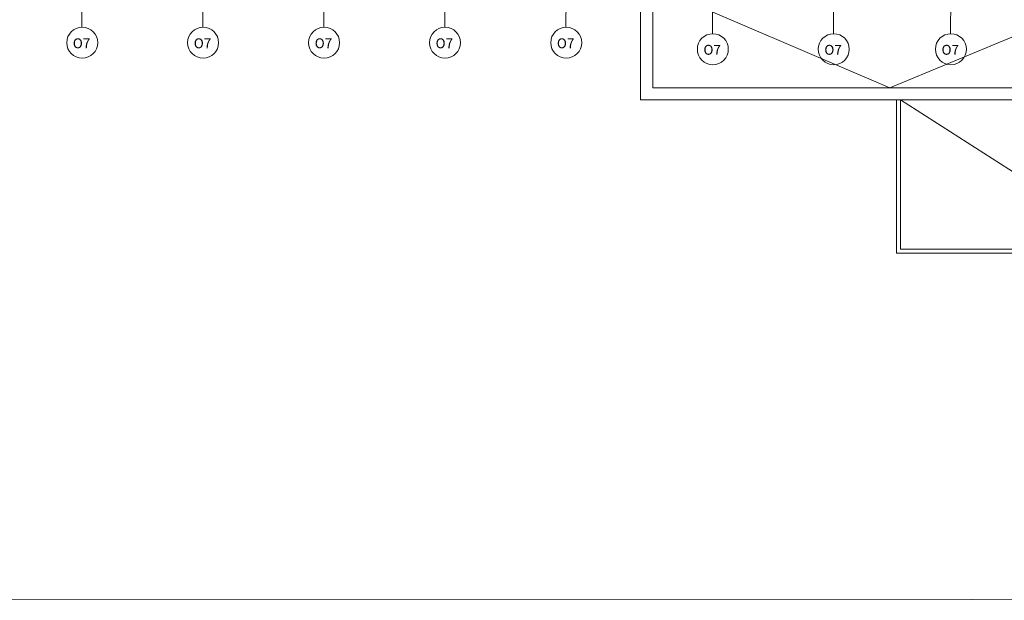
# Model space of a CAD drawing. Header units: centimetres. Extents: x -17621 to 77377, y -18613 to 66.
# Tile 46 of 173: x 8046 to 10487, y -18600 to -17161. Entities that reach past the tile are written whole.
import ezdxf

# ---------------------------------------------------------------- set-up
doc = ezdxf.new("R2010")
doc.units = ezdxf.units.CM
doc.layers.add('a_drzwi i okna', color=2, linetype='Continuous', lineweight=0)
doc.layers.add('PDF2_WIDOKOWA', color=7, linetype='Continuous')
doc.layers.add('PDF3_WIDOKOWA', color=7, linetype='Continuous')
doc.styles.add('PDF Century Gothic', font='GOTHIC.TTF')

msp = doc.modelspace()

# ---------------------------------------------------------------- linework, layer by layer
at = {"layer": 'a_drzwi i okna'}
for p, q in [((8201.2, -16969.2), (8200.7, -17179.4)), ((8500.9, -16969.2), (8500.4, -17179.4)), ((8800.6, -16969.2), (8800.1, -17179.4)), ((9100.3, -16969.2), (9099.8, -17179.4)), ((9400.9, -16969.2), (9400.4, -17179.4)), ((9764.1, -16985.3), (9763.6, -17195.4)), ((10354.3, -16985.3), (10353.7, -17195.4)), ((10063.7, -17057.1), (10063.3, -17195.4))]:
    msp.add_line(p, q, dxfattribs=at)
for centre in [(8201.4, -17217.8), (8501.1, -17217.8), (8800.9, -17217.8), (9100.6, -17217.8), (9401.1, -17217.8), (9764.4, -17233.9), (10064.1, -17233.9), (10354.5, -17233.9)]:
    msp.add_circle(centre, 38.4, dxfattribs=at)
at = {"layer": 'PDF2_WIDOKOWA', "lineweight": 5}
for points in [[(9585.2, -17077.4), (9585.2, -17359.4), (10837.5, -17359.4), (10837.5, -17077.4)], [(10817.1, -17359.4), (10817.1, -17739.5), (10219.4, -17739.5), (10219.4, -17359.4)], [(10807.8, -17359.4), (10807.8, -17729.4), (10229.5, -17729.4), (10229.5, -17359.4), (10807.8, -17729.4)]]:
    msp.add_lwpolyline(points, dxfattribs=at)
msp.add_lwpolyline([(10807.8, -17077.4), (10203.3, -17329.7), (9615.7, -17077.4), (9615.7, -17329.7), (10807.8, -17329.7)], close=True, dxfattribs=at)
at = {"layer": 'PDF3_WIDOKOWA', "color": 7, "lineweight": 5, "true_color": 0xffffff}
msp.add_lwpolyline([(5177.1, -18600.2), (5177.1, -5675.7), (20865.9, -5670.7), (20865.9, -18595.2)], close=True, dxfattribs=at)

# ---------------------------------------------------------------- texts
at = {"layer": 'a_drzwi i okna', "char_height": 24.55, "attachment_point": 7, "style": 'PDF Century Gothic'}
for insert in [(8178.1, -17231.6), (8477.9, -17231.6), (8777.6, -17231.6), (9077.3, -17231.6), (9377.9, -17231.6), (9741.1, -17247.7), (10040.8, -17247.7), (10331.2, -17247.7)]:
    msp.add_mtext_dynamic_manual_height_columns('O7', width=220.698, gutter_width=15.3, heights=[199.8], dxfattribs=dict(at, insert=insert))

doc.saveas('drawing.dxf')
